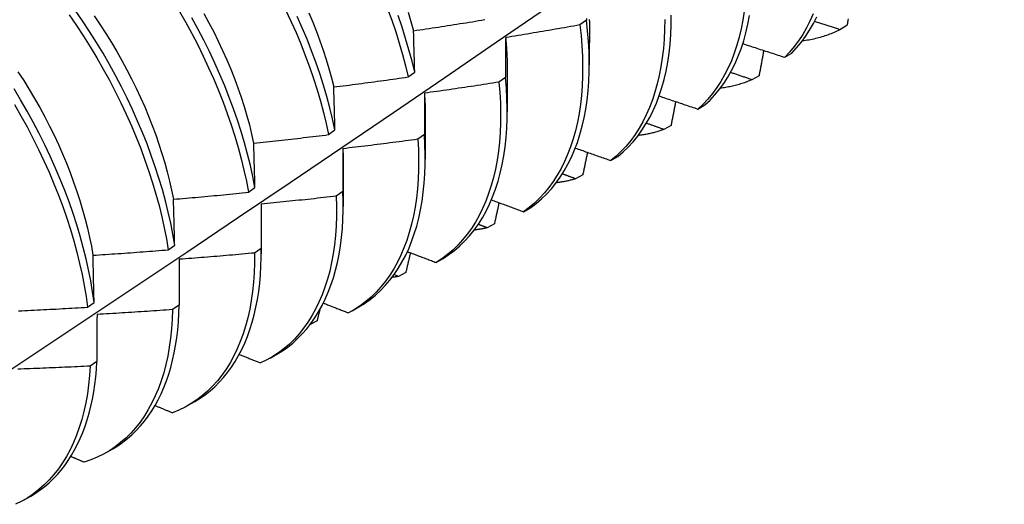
# Model space of a CAD drawing. Header units: inches. Extents: x 20 to 233, y 20 to 138.
# Tile 90 of 109: x 219.441 to 219.859, y 76.409 to 76.614. Entities that reach past the tile are written whole.
import ezdxf

# ---------------------------------------------------------------- set-up
doc = ezdxf.new("R2010")
doc.units = ezdxf.units.IN
doc.header["$MEASUREMENT"] = 0
doc.layers.add('Visible Edges(ANSI)', color=7, linetype='Continuous', lineweight=25)

msp = doc.modelspace()

# ---------------------------------------------------------------- linework, layer by layer
at = {"layer": 'Visible Edges(ANSI)'}
for p, q in [((219.68155, 76.61386), (219.67879, 76.61189)), ((219.6828, 76.61345), (219.68278, 76.59501)), ((219.79209, 76.61159), (219.78908, 76.60987)), ((219.76571, 76.59816), (219.76868, 76.59994)), ((219.60599, 76.58983), (219.60872, 76.59181)), ((219.648, 76.59341), (219.64798, 76.57497)), ((219.64724, 76.58958), (219.64446, 76.58762)), ((219.75481, 76.59036), (219.75179, 76.58865)), ((219.72887, 76.5762), (219.73185, 76.57797)), ((219.6132, 76.57337), (219.61318, 76.55493)), ((219.57215, 76.56536), (219.57489, 76.56734)), ((219.71745, 76.56927), (219.71442, 76.56758)), ((219.6128, 76.56536), (219.61001, 76.56341)), ((219.69194, 76.55439), (219.69492, 76.55614)), ((219.57841, 76.55333), (219.57838, 76.53489)), ((219.68001, 76.54834), (219.67698, 76.54666)), ((219.53819, 76.54093), (219.54094, 76.54291)), ((219.57824, 76.54121), (219.57544, 76.53926)), ((219.54361, 76.53329), (219.54358, 76.51485)), ((219.65491, 76.53271), (219.65791, 76.53446)), ((219.6425, 76.52756), (219.63947, 76.52589)), ((219.50412, 76.51655), (219.50688, 76.51852)), ((219.54357, 76.51713), (219.54076, 76.51518)), ((219.50881, 76.51251), (219.50877, 76.49311)), ((219.6178, 76.51118), (219.6208, 76.51292)), ((219.60188, 76.50527), (219.59997, 76.50602)), ((219.60492, 76.50693), (219.60188, 76.50527)), ((219.46992, 76.49222), (219.47269, 76.49418)), ((219.50877, 76.49311), (219.50596, 76.49118)), ((219.58223, 76.49069), (219.58504, 76.49231)), ((219.56727, 76.48645), (219.56437, 76.48488)), ((219.54743, 76.47065), (219.55025, 76.47227)), ((219.47386, 76.46918), (219.47103, 76.46725)), ((219.51263, 76.45061), (219.51545, 76.45223)), ((219.47784, 76.43057), (219.48065, 76.43219)), ((219.44304, 76.41053), (219.44585, 76.41215))]:
    msp.add_line(p, q, dxfattribs=at)
at = {"layer": 'Visible Edges(ANSI)', "flags": 128}
for points in [[(219.42371, 76.45673), (219.44585, 76.4714), (219.46795, 76.48609), (219.49, 76.50081), (219.51202, 76.51556), (219.53399, 76.53033), (219.55593, 76.54513), (219.57782, 76.55995), (219.59968, 76.5748), (219.6215, 76.58966), (219.64327, 76.60455), (219.66501, 76.61946), (219.6867, 76.63439), (219.70836, 76.64934), (219.72998, 76.6643), (219.75155, 76.67928), (219.77309, 76.69428), (219.79459, 76.70929), (219.81604, 76.72431), (219.83746, 76.73935), (219.85884, 76.7544)], [(219.50688, 76.51852), (219.50609, 76.52314), (219.50518, 76.52782), (219.50413, 76.53253), (219.50295, 76.53729), (219.50165, 76.54208), (219.50021, 76.54689), (219.49865, 76.55173), (219.49696, 76.55658), (219.49515, 76.56143), (219.49322, 76.56629), (219.49117, 76.57115), (219.489, 76.57599), (219.48672, 76.58082), (219.48433, 76.58562), (219.48182, 76.5904), (219.47921, 76.59514), (219.4765, 76.59985), (219.47369, 76.6045), (219.47078, 76.60911), (219.46778, 76.61365), (219.46468, 76.61814)], [(219.50886, 76.61763), (219.51156, 76.61292), (219.51415, 76.60818), (219.51664, 76.6034), (219.51902, 76.59859), (219.52129, 76.59376), (219.52344, 76.58891), (219.52547, 76.58405), (219.52739, 76.5792), (219.52918, 76.57434), (219.53085, 76.56949), (219.5324, 76.56466), (219.53382, 76.55985), (219.53511, 76.55506), (219.53627, 76.55031), (219.5373, 76.5456), (219.53819, 76.54093)], [(219.55396, 76.61834), (219.55622, 76.61351), (219.55836, 76.60866), (219.56039, 76.60381), (219.5623, 76.59895), (219.56408, 76.59409), (219.56575, 76.58924), (219.56728, 76.58441), (219.5687, 76.5796), (219.56998, 76.57482), (219.57113, 76.57007), (219.57215, 76.56536)], [(219.56378, 76.61706), (219.56544, 76.6131), (219.567, 76.60913), (219.56847, 76.60517), (219.56985, 76.60121), (219.57113, 76.59727), (219.57231, 76.59335), (219.57339, 76.58944), (219.57436, 76.58557)], [(219.59721, 76.6187), (219.59898, 76.61384), (219.60064, 76.609), (219.60217, 76.60417), (219.60357, 76.59936), (219.60485, 76.59458), (219.60599, 76.58983)], [(219.60593, 76.61725), (219.6071, 76.61333), (219.60817, 76.60943)], [(219.74853, 76.61774), (219.74794, 76.61395), (219.74722, 76.61026), (219.74636, 76.6067), (219.74538, 76.60325), (219.74427, 76.59992), (219.74304, 76.59673), (219.74168, 76.59366), (219.7402, 76.59073), (219.7386, 76.58794), (219.73688, 76.5853), (219.73504, 76.5828), (219.73309, 76.58045), (219.73103, 76.57825), (219.72887, 76.5762)], [(219.46211, 76.61618), (219.4652, 76.61169), (219.46819, 76.60714), (219.47109, 76.60253), (219.4739, 76.59787), (219.4766, 76.59317), (219.4792, 76.58842), (219.4817, 76.58364), (219.48408, 76.57883), (219.48636, 76.574), (219.48852, 76.56916), (219.49056, 76.5643), (219.49248, 76.55945), (219.49428, 76.55459), (219.49596, 76.54974), (219.49751, 76.54491), (219.49894, 76.54009), (219.50024, 76.53531), (219.5014, 76.53056), (219.50244, 76.52584), (219.50335, 76.52117), (219.50412, 76.51655)], [(219.47273, 76.61569), (219.47523, 76.61198), (219.47766, 76.60824), (219.48001, 76.60445), (219.48229, 76.60062), (219.48448, 76.59676), (219.48659, 76.59287), (219.48862, 76.58897), (219.49056, 76.58504), (219.4924, 76.58109), (219.49415, 76.57714), (219.49581, 76.57318), (219.49737, 76.56922), (219.49884, 76.56526), (219.50021, 76.5613), (219.50147, 76.55736), (219.50265, 76.55344), (219.50372, 76.54954), (219.50469, 76.54566), (219.50556, 76.54181), (219.50633, 76.538)], [(219.54094, 76.54291), (219.54003, 76.54758), (219.53899, 76.55229), (219.53782, 76.55705), (219.53653, 76.56183), (219.5351, 76.56665), (219.53354, 76.57148), (219.53186, 76.57633), (219.53006, 76.58118), (219.52814, 76.58604), (219.52609, 76.5909), (219.52393, 76.59574), (219.52166, 76.60057), (219.51927, 76.60538), (219.51677, 76.61016), (219.51417, 76.6149)], [(219.5193, 76.61673), (219.5214, 76.61284), (219.52343, 76.60892), (219.52536, 76.60499), (219.52721, 76.60104), (219.52897, 76.59709), (219.53064, 76.59312), (219.53221, 76.58916), (219.53368, 76.5852), (219.53506, 76.58125), (219.53633, 76.57731), (219.5375, 76.57339), (219.53857, 76.5695), (219.53953, 76.56563), (219.54039, 76.56178)], [(219.57489, 76.56734), (219.57386, 76.57205), (219.5727, 76.5768), (219.5714, 76.58159), (219.56998, 76.5864), (219.56844, 76.59123), (219.56676, 76.59608), (219.56497, 76.60094), (219.56305, 76.60579), (219.56101, 76.61065), (219.55886, 76.6155)], [(219.60872, 76.59181), (219.60757, 76.59656), (219.60628, 76.60134), (219.60487, 76.60615), (219.60333, 76.61098), (219.60167, 76.61583)], [(219.60823, 76.60941), (219.60954, 76.60961), (219.61086, 76.6098), (219.61217, 76.61), (219.61348, 76.61019), (219.6148, 76.61039), (219.61611, 76.61059), (219.61742, 76.61079), (219.61874, 76.61099), (219.62005, 76.61119), (219.62136, 76.61139), (219.62268, 76.61159), (219.62399, 76.6118), (219.6253, 76.612), (219.62661, 76.61221), (219.62792, 76.61242), (219.62923, 76.61263), (219.63055, 76.61284), (219.63186, 76.61305), (219.63317, 76.61326), (219.63448, 76.61347), (219.63579, 76.61369), (219.6371, 76.6139), (219.63841, 76.61412)], [(219.65791, 76.53446), (219.66026, 76.53621), (219.66251, 76.53813), (219.66466, 76.5402), (219.6667, 76.54243), (219.66862, 76.54481), (219.67043, 76.54734), (219.67213, 76.55002), (219.67371, 76.55283), (219.67517, 76.55579), (219.6765, 76.55888), (219.67771, 76.5621), (219.6788, 76.56545), (219.67975, 76.56892), (219.68058, 76.57251), (219.68128, 76.57622), (219.68184, 76.58003), (219.68228, 76.58395), (219.68258, 76.58796), (219.68274, 76.59207), (219.68277, 76.59627), (219.68267, 76.60056), (219.68243, 76.60492), (219.68206, 76.60935), (219.68155, 76.61386)], [(219.68156, 76.61455), (219.68155, 76.61386)], [(219.68274, 76.61416), (219.68274, 76.61349)], [(219.71476, 76.61412), (219.71471, 76.60993), (219.71453, 76.60583), (219.71421, 76.60183), (219.71376, 76.59793), (219.71318, 76.59413), (219.71246, 76.59044), (219.71162, 76.58687), (219.71064, 76.58341), (219.70954, 76.58008), (219.70832, 76.57687), (219.70696, 76.5738), (219.70549, 76.57086), (219.7039, 76.56807), (219.70218, 76.56541), (219.70035, 76.5629), (219.69841, 76.56054), (219.69636, 76.55833), (219.6942, 76.55628), (219.69194, 76.55439)], [(219.69492, 76.55614), (219.69718, 76.55805), (219.69933, 76.56012), (219.70138, 76.56233), (219.70331, 76.56471), (219.70513, 76.56723), (219.70683, 76.56989), (219.70842, 76.5727), (219.70988, 76.57565), (219.71122, 76.57873), (219.71244, 76.58195), (219.71353, 76.58529), (219.7145, 76.58875), (219.71533, 76.59234), (219.71604, 76.59603), (219.71661, 76.59984), (219.71705, 76.60375), (219.71736, 76.60776), (219.71753, 76.61187), (219.71757, 76.61606)], [(219.73185, 76.57797), (219.73401, 76.58003), (219.73606, 76.58224), (219.738, 76.5846), (219.73982, 76.58711), (219.74153, 76.58977), (219.74313, 76.59257), (219.7446, 76.59551), (219.74595, 76.59858), (219.74717, 76.60179), (219.74827, 76.60513), (219.74924, 76.60858), (219.75009, 76.61216), (219.7508, 76.61585)], [(219.77776, 76.61658), (219.77639, 76.61352), (219.7749, 76.6106), (219.7733, 76.60782), (219.77157, 76.60518), (219.76973, 76.60269), (219.76777, 76.60035), (219.76571, 76.59816)], [(219.76868, 76.59994), (219.77074, 76.60214), (219.77268, 76.60449), (219.77452, 76.607), (219.77623, 76.60965), (219.77783, 76.61244), (219.77931, 76.61537)], [(219.78908, 76.60987), (219.78863, 76.61001), (219.78818, 76.61016), (219.78773, 76.6103), (219.78728, 76.61045), (219.78683, 76.61059), (219.78639, 76.61074), (219.78594, 76.61088), (219.78549, 76.61103), (219.78504, 76.61117), (219.78459, 76.61132), (219.78414, 76.61146), (219.7837, 76.61161), (219.78325, 76.61176), (219.7828, 76.6119), (219.78235, 76.61205), (219.7819, 76.61219), (219.78145, 76.61234), (219.78101, 76.61249), (219.78056, 76.61263), (219.78011, 76.61278), (219.77966, 76.61293), (219.77922, 76.61307), (219.77877, 76.61322), (219.77832, 76.61336)], [(219.79257, 76.61441), (219.79249, 76.61394), (219.79241, 76.61347), (219.79233, 76.613), (219.79225, 76.61253), (219.79217, 76.61206), (219.79209, 76.61159)], [(219.60872, 76.59181), (219.6087, 76.59255), (219.60868, 76.5933), (219.60866, 76.59404), (219.60864, 76.59478), (219.60862, 76.59552), (219.6086, 76.59626), (219.60858, 76.597), (219.60856, 76.59774), (219.60854, 76.59848), (219.60852, 76.59922), (219.6085, 76.59995), (219.60848, 76.60068), (219.60846, 76.60142), (219.60843, 76.60215), (219.60841, 76.60288), (219.60839, 76.60361), (219.60837, 76.60434), (219.60835, 76.60507), (219.60833, 76.60579), (219.60831, 76.60652), (219.60829, 76.60724), (219.60827, 76.60797), (219.60825, 76.60869), (219.60823, 76.60941)], [(219.67879, 76.61189), (219.67748, 76.61166), (219.67617, 76.61142), (219.67486, 76.61119), (219.67355, 76.61096), (219.67224, 76.61072), (219.67093, 76.61049), (219.66961, 76.61026), (219.6683, 76.61004), (219.66699, 76.60981), (219.66568, 76.60958), (219.66437, 76.60936), (219.66306, 76.60913), (219.66174, 76.60891), (219.66043, 76.60869), (219.65912, 76.60847), (219.65781, 76.60825), (219.65649, 76.60803), (219.65518, 76.60781), (219.65387, 76.6076), (219.65255, 76.60738), (219.65124, 76.60717), (219.64992, 76.60695), (219.64861, 76.60674), (219.6473, 76.60653)], [(219.67879, 76.61189), (219.67928, 76.6074), (219.67964, 76.60297), (219.67987, 76.59861), (219.67996, 76.59433), (219.67992, 76.59014), (219.67975, 76.58603), (219.67944, 76.58203), (219.67899, 76.57812), (219.67842, 76.57431), (219.67771, 76.57062), (219.67687, 76.56704), (219.67591, 76.56357), (219.67481, 76.56023), (219.67359, 76.55702), (219.67225, 76.55394), (219.67078, 76.551), (219.66919, 76.54819), (219.66749, 76.54552), (219.66567, 76.54301), (219.66373, 76.54064), (219.66169, 76.53842), (219.65953, 76.53636), (219.65727, 76.53446), (219.65491, 76.53271)], [(219.78908, 76.60987), (219.78847, 76.60956), (219.78785, 76.60926), (219.78723, 76.60897), (219.7866, 76.60869), (219.78597, 76.60842), (219.78533, 76.60816), (219.78469, 76.60791), (219.78405, 76.60766), (219.7834, 76.60743), (219.78274, 76.60721), (219.78208, 76.60699), (219.78142, 76.60679), (219.78075, 76.60659), (219.78008, 76.6064), (219.7794, 76.60622), (219.77872, 76.60606), (219.77803, 76.6059), (219.77734, 76.60575), (219.77664, 76.60561), (219.77595, 76.60548), (219.77524, 76.60536), (219.77454, 76.60524), (219.77382, 76.60514), (219.77311, 76.60505)], [(219.64724, 76.60656), (219.6473, 76.60599), (219.64735, 76.60543), (219.64741, 76.60487), (219.64746, 76.60431), (219.64751, 76.60375), (219.64756, 76.6032), (219.6476, 76.60264), (219.64764, 76.60209), (219.64768, 76.60153), (219.64772, 76.60098), (219.64775, 76.60043), (219.64778, 76.59988), (219.64781, 76.59934), (219.64784, 76.59879), (219.64786, 76.59825), (219.64788, 76.59771), (219.6479, 76.59716), (219.64792, 76.59662), (219.64793, 76.59609), (219.64795, 76.59555), (219.64795, 76.59502), (219.64796, 76.59448), (219.64797, 76.59395), (219.64797, 76.59342)], [(219.6473, 76.60653), (219.64729, 76.60584), (219.64729, 76.60514), (219.64728, 76.60444), (219.64728, 76.60375), (219.64728, 76.60305), (219.64727, 76.60235), (219.64727, 76.60165), (219.64727, 76.60095), (219.64727, 76.60024), (219.64726, 76.59954), (219.64726, 76.59883), (219.64726, 76.59813), (219.64726, 76.59742), (219.64725, 76.59671), (219.64725, 76.59601), (219.64725, 76.5953), (219.64725, 76.59459), (219.64724, 76.59387), (219.64724, 76.59316), (219.64724, 76.59245), (219.64724, 76.59173), (219.64724, 76.59102), (219.64724, 76.5903), (219.64724, 76.58958)], [(219.7479, 76.60394), (219.74864, 76.6037), (219.74938, 76.60346), (219.75012, 76.60321), (219.75086, 76.60297), (219.7516, 76.60273), (219.75234, 76.60249), (219.75308, 76.60225), (219.75382, 76.602), (219.75457, 76.60176), (219.75531, 76.60152), (219.75605, 76.60128), (219.75679, 76.60104), (219.75753, 76.6008), (219.75827, 76.60056), (219.75902, 76.60032), (219.75976, 76.60008), (219.7605, 76.59984), (219.76125, 76.5996), (219.76199, 76.59936), (219.76273, 76.59912), (219.76348, 76.59888), (219.76422, 76.59864), (219.76496, 76.5984), (219.76571, 76.59816)], [(219.75676, 76.60105), (219.75668, 76.6006), (219.7566, 76.60016), (219.75652, 76.59971), (219.75644, 76.59927), (219.75636, 76.59882), (219.75628, 76.59838), (219.7562, 76.59793), (219.75612, 76.59749), (219.75604, 76.59704), (219.75595, 76.5966), (219.75587, 76.59615), (219.75579, 76.5957), (219.75571, 76.59526), (219.75563, 76.59481), (219.75555, 76.59437), (219.75546, 76.59392), (219.75538, 76.59348), (219.7553, 76.59303), (219.75522, 76.59259), (219.75514, 76.59214), (219.75505, 76.59169), (219.75497, 76.59125), (219.75489, 76.5908), (219.75481, 76.59036)], [(219.44041, 76.59203), (219.44284, 76.58828), (219.44519, 76.5845), (219.44746, 76.58068), (219.44965, 76.57682), (219.45175, 76.57293), (219.45377, 76.56902), (219.4557, 76.56509), (219.45754, 76.56114), (219.45929, 76.55718), (219.46095, 76.55321), (219.46252, 76.54925), (219.46399, 76.54528), (219.46537, 76.54133), (219.46665, 76.53738), (219.46783, 76.53346), (219.46891, 76.52955), (219.46989, 76.52568), (219.47077, 76.52183), (219.47155, 76.51802), (219.47222, 76.51425)], [(219.75179, 76.58865), (219.75141, 76.58878), (219.75103, 76.5889), (219.75065, 76.58903), (219.75027, 76.58916), (219.74989, 76.58929), (219.74951, 76.58942), (219.74913, 76.58955), (219.74875, 76.58968), (219.74837, 76.5898), (219.74799, 76.58993), (219.74761, 76.59006), (219.74723, 76.59019), (219.74685, 76.59032), (219.74647, 76.59045), (219.74609, 76.59058), (219.74571, 76.59071), (219.74533, 76.59084), (219.74495, 76.59096), (219.74457, 76.59109), (219.74419, 76.59122), (219.74381, 76.59135), (219.74343, 76.59148), (219.74305, 76.59161), (219.74268, 76.59174)], [(219.57438, 76.58557), (219.5757, 76.58574), (219.57702, 76.5859), (219.57834, 76.58607), (219.57965, 76.58624), (219.58097, 76.58641), (219.58229, 76.58658), (219.58361, 76.58675), (219.58493, 76.58693), (219.58625, 76.5871), (219.58756, 76.58727), (219.58888, 76.58745), (219.5902, 76.58763), (219.59152, 76.5878), (219.59283, 76.58798), (219.59415, 76.58816), (219.59547, 76.58834), (219.59678, 76.58853), (219.5981, 76.58871), (219.59942, 76.58889), (219.60073, 76.58908), (219.60205, 76.58927), (219.60336, 76.58945), (219.60468, 76.58964), (219.60599, 76.58983)], [(219.64446, 76.58762), (219.64314, 76.58741), (219.64183, 76.58721), (219.64051, 76.587), (219.63919, 76.5868), (219.63788, 76.58659), (219.63656, 76.58639), (219.63524, 76.58619), (219.63393, 76.58599), (219.63261, 76.58579), (219.63129, 76.58559), (219.62997, 76.5854), (219.62866, 76.5852), (219.62734, 76.58501), (219.62602, 76.58481), (219.6247, 76.58462), (219.62338, 76.58443), (219.62206, 76.58424), (219.62074, 76.58405), (219.61942, 76.58386), (219.61811, 76.58368), (219.61679, 76.58349), (219.61547, 76.58331), (219.61415, 76.58312), (219.61283, 76.58294)], [(219.64446, 76.58762), (219.64483, 76.58319), (219.64506, 76.57883), (219.64516, 76.57454), (219.64513, 76.57035), (219.64496, 76.56624), (219.64466, 76.56222), (219.64422, 76.55831), (219.64366, 76.55449), (219.64296, 76.55079), (219.64213, 76.54721), (219.64117, 76.54374), (219.64008, 76.54039), (219.63887, 76.53717), (219.63753, 76.53408), (219.63607, 76.53113), (219.63449, 76.52831), (219.6328, 76.52564), (219.63098, 76.52311), (219.62905, 76.52074), (219.62701, 76.51851), (219.62487, 76.51644), (219.62261, 76.51453), (219.62026, 76.51277), (219.6178, 76.51118)], [(219.6208, 76.51292), (219.62325, 76.51452), (219.6256, 76.51628), (219.62784, 76.51821), (219.62998, 76.52029), (219.63201, 76.52253), (219.63393, 76.52492), (219.63574, 76.52746), (219.63743, 76.53014), (219.639, 76.53297), (219.64045, 76.53593), (219.64178, 76.53903), (219.64298, 76.54226), (219.64406, 76.54561), (219.64501, 76.54909), (219.64583, 76.55269), (219.64652, 76.5564), (219.64707, 76.56022), (219.6475, 76.56414), (219.64779, 76.56816), (219.64795, 76.57228), (219.64797, 76.57649), (219.64786, 76.58077), (219.64762, 76.58514), (219.64724, 76.58958)], [(219.75179, 76.58865), (219.75127, 76.58842), (219.75074, 76.5882), (219.7502, 76.58799), (219.74967, 76.58778), (219.74913, 76.58758), (219.74859, 76.58739), (219.74804, 76.5872), (219.7475, 76.58702), (219.74694, 76.58685), (219.74639, 76.58668), (219.74583, 76.58652), (219.74527, 76.58636), (219.74471, 76.58621), (219.74414, 76.58607), (219.74357, 76.58594), (219.743, 76.58581), (219.74242, 76.58568), (219.74184, 76.58557), (219.74126, 76.58546), (219.74068, 76.58536), (219.74009, 76.58526), (219.7395, 76.58517), (219.73891, 76.58509), (219.73831, 76.58501)], [(219.47269, 76.49418), (219.47203, 76.49875), (219.47124, 76.50338), (219.47032, 76.50806), (219.46927, 76.51278), (219.46808, 76.51753), (219.46677, 76.52232), (219.46532, 76.52714), (219.46375, 76.53198), (219.46206, 76.53683), (219.46024, 76.54168), (219.4583, 76.54654), (219.45624, 76.5514), (219.45407, 76.55624), (219.45178, 76.56107), (219.44938, 76.56587), (219.44687, 76.57064), (219.44426, 76.57539), (219.44154, 76.58009), (219.43872, 76.58474)], [(219.57489, 76.56734), (219.57487, 76.56811), (219.57485, 76.56888), (219.57483, 76.56965), (219.57481, 76.57042), (219.57479, 76.57118), (219.57476, 76.57195), (219.57474, 76.57272), (219.57472, 76.57348), (219.5747, 76.57424), (219.57468, 76.57501), (219.57466, 76.57577), (219.57464, 76.57653), (219.57462, 76.57729), (219.57459, 76.57804), (219.57457, 76.5788), (219.57455, 76.57956), (219.57453, 76.58031), (219.57451, 76.58107), (219.57449, 76.58182), (219.57447, 76.58257), (219.57444, 76.58332), (219.57442, 76.58407), (219.5744, 76.58482), (219.57438, 76.58557)], [(219.61283, 76.58294), (219.61282, 76.58222), (219.61282, 76.5815), (219.61282, 76.58078), (219.61282, 76.58005), (219.61282, 76.57933), (219.61281, 76.5786), (219.61281, 76.57787), (219.61281, 76.57715), (219.61281, 76.57642), (219.61281, 76.57569), (219.61281, 76.57496), (219.61281, 76.57422), (219.61281, 76.57349), (219.6128, 76.57276), (219.6128, 76.57202), (219.6128, 76.57129), (219.6128, 76.57055), (219.6128, 76.56981), (219.6128, 76.56907), (219.6128, 76.56833), (219.6128, 76.56759), (219.6128, 76.56685), (219.6128, 76.56611), (219.6128, 76.56536)], [(219.61281, 76.58294), (219.61284, 76.58254), (219.61287, 76.58213), (219.6129, 76.58172), (219.61293, 76.58132), (219.61296, 76.58091), (219.61298, 76.58051), (219.613, 76.58011), (219.61303, 76.5797), (219.61305, 76.5793), (219.61307, 76.5789), (219.61308, 76.5785), (219.6131, 76.5781), (219.61312, 76.5777), (219.61313, 76.57731), (219.61314, 76.57691), (219.61315, 76.57651), (219.61316, 76.57612), (219.61317, 76.57573), (219.61318, 76.57533), (219.61318, 76.57494), (219.61319, 76.57455), (219.61319, 76.57416), (219.61319, 76.57377), (219.61319, 76.57338)], [(219.71238, 76.58178), (219.71307, 76.58155), (219.71375, 76.58131), (219.71444, 76.58108), (219.71512, 76.58085), (219.71581, 76.58061), (219.7165, 76.58038), (219.71718, 76.58015), (219.71787, 76.57991), (219.71855, 76.57968), (219.71924, 76.57945), (219.71993, 76.57922), (219.72061, 76.57898), (219.7213, 76.57875), (219.72199, 76.57852), (219.72267, 76.57829), (219.72336, 76.57805), (219.72405, 76.57782), (219.72474, 76.57759), (219.72543, 76.57736), (219.72611, 76.57713), (219.7268, 76.5769), (219.72749, 76.57667), (219.72818, 76.57643), (219.72887, 76.5762)], [(219.71943, 76.57939), (219.71934, 76.57896), (219.71926, 76.57854), (219.71918, 76.57812), (219.7191, 76.5777), (219.71902, 76.57728), (219.71893, 76.57686), (219.71885, 76.57644), (219.71877, 76.57602), (219.71869, 76.5756), (219.71861, 76.57517), (219.71852, 76.57475), (219.71844, 76.57433), (219.71836, 76.57391), (219.71828, 76.57349), (219.71819, 76.57307), (219.71811, 76.57265), (219.71803, 76.57222), (219.71794, 76.5718), (219.71786, 76.57138), (219.71778, 76.57096), (219.7177, 76.57054), (219.71761, 76.57012), (219.71753, 76.5697), (219.71745, 76.56927)], [(219.43894, 76.57811), (219.44165, 76.57341), (219.44426, 76.56866), (219.44676, 76.56389), (219.44915, 76.55908), (219.45143, 76.55425), (219.45359, 76.54941), (219.45564, 76.54455), (219.45757, 76.53969), (219.45938, 76.53484), (219.46106, 76.52999), (219.46262, 76.52515), (219.46406, 76.52034), (219.46536, 76.51555), (219.46654, 76.5108), (219.46758, 76.50608), (219.4685, 76.50141), (219.46928, 76.49678), (219.46992, 76.49222)], [(219.71442, 76.56758), (219.71399, 76.56742), (219.71356, 76.56727), (219.71312, 76.56712), (219.71268, 76.56698), (219.71224, 76.56684), (219.7118, 76.5667), (219.71136, 76.56657), (219.71091, 76.56644), (219.71046, 76.56632), (219.71001, 76.5662), (219.70956, 76.56609), (219.70911, 76.56597), (219.70865, 76.56587), (219.70819, 76.56577), (219.70773, 76.56567), (219.70727, 76.56557), (219.70681, 76.56548), (219.70634, 76.5654), (219.70587, 76.56532), (219.70541, 76.56524), (219.70493, 76.56517), (219.70446, 76.5651), (219.70399, 76.56503), (219.70351, 76.56497)], [(219.71442, 76.56758), (219.71411, 76.56769), (219.71381, 76.56779), (219.7135, 76.5679), (219.71319, 76.56801), (219.71288, 76.56812), (219.71257, 76.56823), (219.71226, 76.56834), (219.71195, 76.56845), (219.71164, 76.56856), (219.71133, 76.56867), (219.71102, 76.56877), (219.71072, 76.56888), (219.71041, 76.56899), (219.7101, 76.5691), (219.70979, 76.56921), (219.70948, 76.56932), (219.70917, 76.56943), (219.70886, 76.56954), (219.70856, 76.56965), (219.70825, 76.56976), (219.70794, 76.56987), (219.70763, 76.56998), (219.70732, 76.57009), (219.70701, 76.5702)], [(219.54043, 76.56176), (219.54175, 76.5619), (219.54308, 76.56204), (219.5444, 76.56218), (219.54572, 76.56232), (219.54705, 76.56246), (219.54837, 76.56261), (219.54969, 76.56275), (219.55101, 76.5629), (219.55234, 76.56304), (219.55366, 76.56319), (219.55498, 76.56334), (219.5563, 76.56349), (219.55762, 76.56364), (219.55895, 76.56379), (219.56027, 76.56394), (219.56159, 76.5641), (219.56291, 76.56425), (219.56423, 76.56441), (219.56555, 76.56456), (219.56687, 76.56472), (219.56819, 76.56488), (219.56951, 76.56504), (219.57083, 76.5652), (219.57215, 76.56536)], [(219.61001, 76.56341), (219.60869, 76.56323), (219.60737, 76.56305), (219.60605, 76.56287), (219.60473, 76.5627), (219.6034, 76.56252), (219.60208, 76.56235), (219.60076, 76.56218), (219.59944, 76.562), (219.59811, 76.56183), (219.59679, 76.56166), (219.59547, 76.5615), (219.59415, 76.56133), (219.59282, 76.56116), (219.5915, 76.561), (219.59017, 76.56083), (219.58885, 76.56067), (219.58753, 76.56051), (219.5862, 76.56035), (219.58488, 76.56019), (219.58355, 76.56003), (219.58223, 76.55987), (219.5809, 76.55971), (219.57958, 76.55956), (219.57825, 76.5594)], [(219.61001, 76.56341), (219.61025, 76.55904), (219.61036, 76.55476), (219.61034, 76.55055), (219.61018, 76.54644), (219.60988, 76.54242), (219.60946, 76.5385), (219.6089, 76.53468), (219.6082, 76.53097), (219.60738, 76.52738), (219.60643, 76.5239), (219.60535, 76.52054), (219.60415, 76.51732), (219.60282, 76.51422), (219.60137, 76.51126), (219.59979, 76.50844), (219.5981, 76.50575), (219.59629, 76.50322), (219.59437, 76.50083), (219.59234, 76.4986), (219.5902, 76.49652), (219.58795, 76.4946), (219.5856, 76.49283), (219.58315, 76.49123), (219.58061, 76.4898)], [(219.58504, 76.49231), (219.58747, 76.49381), (219.58981, 76.49547), (219.59204, 76.49728), (219.59418, 76.49924), (219.59622, 76.50136), (219.59815, 76.50361), (219.59997, 76.50602), (219.60169, 76.50856), (219.60329, 76.51124), (219.60478, 76.51405), (219.60615, 76.517), (219.6074, 76.52007), (219.60854, 76.52326), (219.60955, 76.52658), (219.61044, 76.53001), (219.61121, 76.53355), (219.61185, 76.5372), (219.61237, 76.54095), (219.61276, 76.5448), (219.61302, 76.54875), (219.61316, 76.55278), (219.61317, 76.5569), (219.61305, 76.56109), (219.6128, 76.56536)], [(219.54094, 76.54291), (219.54092, 76.5437), (219.5409, 76.5445), (219.54088, 76.54529), (219.54086, 76.54609), (219.54084, 76.54688), (219.54082, 76.54767), (219.5408, 76.54846), (219.54078, 76.54925), (219.54076, 76.55004), (219.54073, 76.55083), (219.54071, 76.55162), (219.54069, 76.5524), (219.54067, 76.55319), (219.54065, 76.55397), (219.54063, 76.55476), (219.54061, 76.55554), (219.54058, 76.55632), (219.54056, 76.5571), (219.54054, 76.55788), (219.54052, 76.55866), (219.5405, 76.55944), (219.54047, 76.56021), (219.54045, 76.56099), (219.54043, 76.56176)], [(219.57822, 76.55944), (219.57823, 76.55918), (219.57824, 76.55893), (219.57825, 76.55867), (219.57826, 76.55841), (219.57827, 76.55816), (219.57828, 76.5579), (219.57829, 76.55765), (219.5783, 76.55739), (219.57831, 76.55714), (219.57831, 76.55689), (219.57832, 76.55663), (219.57833, 76.55638), (219.57833, 76.55613), (219.57834, 76.55587), (219.57834, 76.55562), (219.57834, 76.55537), (219.57835, 76.55512), (219.57835, 76.55487), (219.57835, 76.55462), (219.57836, 76.55437), (219.57836, 76.55412), (219.57836, 76.55387), (219.57836, 76.55362), (219.57836, 76.55337)], [(219.57825, 76.5594), (219.57825, 76.55866), (219.57825, 76.55791), (219.57825, 76.55716), (219.57825, 76.55641), (219.57825, 76.55566), (219.57825, 76.55491), (219.57825, 76.55416), (219.57825, 76.5534), (219.57825, 76.55265), (219.57825, 76.55189), (219.57824, 76.55114), (219.57824, 76.55038), (219.57824, 76.54962), (219.57824, 76.54886), (219.57824, 76.5481), (219.57824, 76.54734), (219.57824, 76.54658), (219.57824, 76.54581), (219.57824, 76.54505), (219.57824, 76.54428), (219.57824, 76.54352), (219.57824, 76.54275), (219.57824, 76.54198), (219.57824, 76.54121)], [(219.67683, 76.5597), (219.67746, 76.55948), (219.67808, 76.55926), (219.67871, 76.55904), (219.67934, 76.55881), (219.67997, 76.55859), (219.6806, 76.55837), (219.68122, 76.55815), (219.68185, 76.55792), (219.68248, 76.5577), (219.68311, 76.55748), (219.68374, 76.55726), (219.68437, 76.55704), (219.685, 76.55682), (219.68563, 76.55659), (219.68626, 76.55637), (219.68689, 76.55615), (219.68752, 76.55593), (219.68815, 76.55571), (219.68878, 76.55549), (219.68941, 76.55527), (219.69004, 76.55505), (219.69067, 76.55483), (219.6913, 76.55461), (219.69194, 76.55439)], [(219.682, 76.55787), (219.68192, 76.55748), (219.68184, 76.55708), (219.68175, 76.55668), (219.68167, 76.55629), (219.68159, 76.55589), (219.68151, 76.55549), (219.68142, 76.55509), (219.68134, 76.5547), (219.68126, 76.5543), (219.68117, 76.5539), (219.68109, 76.55351), (219.68101, 76.55311), (219.68093, 76.55271), (219.68084, 76.55231), (219.68076, 76.55192), (219.68068, 76.55152), (219.68059, 76.55112), (219.68051, 76.55073), (219.68043, 76.55033), (219.68034, 76.54993), (219.68026, 76.54953), (219.68018, 76.54914), (219.68009, 76.54874), (219.68001, 76.54834)], [(219.67698, 76.54666), (219.67665, 76.54656), (219.67632, 76.54646), (219.67598, 76.54637), (219.67565, 76.54628), (219.67531, 76.54619), (219.67497, 76.5461), (219.67463, 76.54601), (219.67429, 76.54593), (219.67395, 76.54585), (219.67361, 76.54577), (219.67327, 76.5457), (219.67292, 76.54563), (219.67258, 76.54556), (219.67223, 76.54549), (219.67188, 76.54542), (219.67154, 76.54536), (219.67119, 76.5453), (219.67084, 76.54524), (219.67048, 76.54518), (219.67013, 76.54513), (219.66978, 76.54507), (219.66942, 76.54502), (219.66907, 76.54498), (219.66871, 76.54493)], [(219.67698, 76.54666), (219.67675, 76.54674), (219.67651, 76.54683), (219.67628, 76.54691), (219.67604, 76.547), (219.6758, 76.54709), (219.67557, 76.54717), (219.67533, 76.54726), (219.6751, 76.54735), (219.67486, 76.54743), (219.67463, 76.54752), (219.67439, 76.5476), (219.67416, 76.54769), (219.67392, 76.54778), (219.67369, 76.54786), (219.67345, 76.54795), (219.67322, 76.54804), (219.67298, 76.54812), (219.67275, 76.54821), (219.67251, 76.5483), (219.67228, 76.54838), (219.67204, 76.54847), (219.67181, 76.54855), (219.67157, 76.54864), (219.67134, 76.54873)], [(219.50638, 76.53798), (219.50771, 76.5381), (219.50904, 76.53821), (219.51036, 76.53832), (219.51169, 76.53843), (219.51302, 76.53855), (219.51434, 76.53867), (219.51567, 76.53878), (219.51699, 76.5389), (219.51832, 76.53902), (219.51965, 76.53914), (219.52097, 76.53926), (219.5223, 76.53939), (219.52362, 76.53951), (219.52495, 76.53963), (219.52627, 76.53976), (219.5276, 76.53989), (219.52892, 76.54001), (219.53025, 76.54014), (219.53157, 76.54027), (219.5329, 76.5404), (219.53422, 76.54053), (219.53555, 76.54067), (219.53687, 76.5408), (219.53819, 76.54093)], [(219.50688, 76.51852), (219.50686, 76.51934), (219.50684, 76.52016), (219.50682, 76.52098), (219.5068, 76.5218), (219.50678, 76.52262), (219.50676, 76.52344), (219.50674, 76.52425), (219.50672, 76.52507), (219.5067, 76.52588), (219.50668, 76.5267), (219.50666, 76.52751), (219.50664, 76.52832), (219.50662, 76.52913), (219.5066, 76.52994), (219.50657, 76.53075), (219.50655, 76.53156), (219.50653, 76.53236), (219.50651, 76.53317), (219.50649, 76.53397), (219.50647, 76.53478), (219.50645, 76.53558), (219.50643, 76.53638), (219.5064, 76.53718), (219.50638, 76.53798)], [(219.57544, 76.53926), (219.57556, 76.53497), (219.57554, 76.53076), (219.57539, 76.52664), (219.57511, 76.52261), (219.57469, 76.51869), (219.57413, 76.51486), (219.57345, 76.51115), (219.57264, 76.50755), (219.57169, 76.50406), (219.57062, 76.5007), (219.56942, 76.49747), (219.5681, 76.49436), (219.56666, 76.49139), (219.56509, 76.48856), (219.56341, 76.48587), (219.5616, 76.48333), (219.55969, 76.48093), (219.55766, 76.47869), (219.55553, 76.4766), (219.55329, 76.47467), (219.55094, 76.47289), (219.5485, 76.47128), (219.54596, 76.46984), (219.54333, 76.46856)], [(219.57544, 76.53926), (219.57412, 76.53911), (219.57279, 76.53896), (219.57147, 76.53881), (219.57014, 76.53866), (219.56881, 76.53852), (219.56749, 76.53837), (219.56616, 76.53822), (219.56483, 76.53808), (219.56351, 76.53794), (219.56218, 76.5378), (219.56085, 76.53766), (219.55952, 76.53752), (219.5582, 76.53738), (219.55687, 76.53724), (219.55554, 76.5371), (219.55421, 76.53697), (219.55288, 76.53684), (219.55155, 76.5367), (219.55023, 76.53657), (219.5489, 76.53644), (219.54757, 76.53631), (219.54624, 76.53618), (219.54491, 76.53605), (219.54358, 76.53593)], [(219.55025, 76.47227), (219.55258, 76.47371), (219.55482, 76.47529), (219.55698, 76.47701), (219.55905, 76.47888), (219.56102, 76.48088), (219.56289, 76.48302), (219.56467, 76.48529), (219.56635, 76.48769), (219.56792, 76.49021), (219.56939, 76.49287), (219.57076, 76.49564), (219.57201, 76.49853), (219.57316, 76.50154), (219.5742, 76.50466), (219.57512, 76.50789), (219.57593, 76.51122), (219.57663, 76.51466), (219.57721, 76.51819), (219.57768, 76.52182), (219.57802, 76.52553), (219.57826, 76.52934), (219.57837, 76.53322), (219.57837, 76.53718), (219.57824, 76.54121)], [(219.64123, 76.53771), (219.6418, 76.5375), (219.64237, 76.53729), (219.64294, 76.53708), (219.64351, 76.53687), (219.64408, 76.53666), (219.64465, 76.53645), (219.64522, 76.53624), (219.64579, 76.53604), (219.64635, 76.53583), (219.64692, 76.53562), (219.64749, 76.53541), (219.64806, 76.5352), (219.64863, 76.535), (219.6492, 76.53479), (219.64977, 76.53458), (219.65034, 76.53437), (219.65091, 76.53416), (219.65149, 76.53396), (219.65206, 76.53375), (219.65263, 76.53354), (219.6532, 76.53333), (219.65377, 76.53313), (219.65434, 76.53292), (219.65491, 76.53271)], [(219.54352, 76.53596), (219.54353, 76.53585), (219.54353, 76.53574), (219.54353, 76.53563), (219.54353, 76.53551), (219.54354, 76.5354), (219.54354, 76.53529), (219.54354, 76.53518), (219.54354, 76.53507), (219.54354, 76.53496), (219.54354, 76.53485), (219.54355, 76.53474), (219.54355, 76.53463), (219.54355, 76.53452), (219.54355, 76.53441), (219.54355, 76.5343), (219.54355, 76.53419), (219.54355, 76.53408), (219.54355, 76.53397), (219.54355, 76.53386), (219.54355, 76.53375), (219.54355, 76.53365), (219.54355, 76.53354), (219.54355, 76.53343), (219.54355, 76.53332)], [(219.54358, 76.53593), (219.54358, 76.53516), (219.54358, 76.53438), (219.54358, 76.53361), (219.54358, 76.53283), (219.54358, 76.53206), (219.54358, 76.53128), (219.54357, 76.5305), (219.54357, 76.52972), (219.54357, 76.52894), (219.54357, 76.52816), (219.54357, 76.52738), (219.54357, 76.5266), (219.54357, 76.52581), (219.54357, 76.52503), (219.54357, 76.52424), (219.54357, 76.52346), (219.54357, 76.52267), (219.54357, 76.52188), (219.54357, 76.52109), (219.54357, 76.5203), (219.54357, 76.51951), (219.54357, 76.51871), (219.54357, 76.51792), (219.54357, 76.51713)], [(219.64449, 76.53651), (219.64441, 76.53614), (219.64432, 76.53577), (219.64424, 76.53539), (219.64416, 76.53502), (219.64408, 76.53465), (219.64399, 76.53427), (219.64391, 76.5339), (219.64383, 76.53353), (219.64375, 76.53316), (219.64366, 76.53278), (219.64358, 76.53241), (219.6435, 76.53204), (219.64342, 76.53166), (219.64333, 76.53129), (219.64325, 76.53092), (219.64317, 76.53054), (219.64308, 76.53017), (219.643, 76.5298), (219.64292, 76.52942), (219.64283, 76.52905), (219.64275, 76.52868), (219.64267, 76.52831), (219.64258, 76.52793), (219.6425, 76.52756)], [(219.63947, 76.52589), (219.63924, 76.52583), (219.63901, 76.52578), (219.63879, 76.52573), (219.63856, 76.52568), (219.63833, 76.52563), (219.6381, 76.52558), (219.63787, 76.52554), (219.63764, 76.52549), (219.63741, 76.52544), (219.63718, 76.5254), (219.63695, 76.52536), (219.63672, 76.52532), (219.63649, 76.52527), (219.63626, 76.52523), (219.63603, 76.5252), (219.63579, 76.52516), (219.63556, 76.52512), (219.63533, 76.52509), (219.63509, 76.52505), (219.63486, 76.52502), (219.63462, 76.52498), (219.63439, 76.52495), (219.63415, 76.52492), (219.63391, 76.52489)], [(219.63947, 76.52589), (219.63931, 76.52595), (219.63915, 76.52601), (219.63899, 76.52607), (219.63883, 76.52613), (219.63867, 76.52619), (219.63851, 76.52625), (219.63835, 76.52631), (219.6382, 76.52637), (219.63804, 76.52643), (219.63788, 76.52649), (219.63772, 76.52655), (219.63756, 76.52661), (219.6374, 76.52667), (219.63724, 76.52673), (219.63709, 76.52679), (219.63693, 76.52685), (219.63677, 76.52691), (219.63661, 76.52697), (219.63645, 76.52703), (219.63629, 76.52709), (219.63613, 76.52715), (219.63598, 76.52721), (219.63582, 76.52728), (219.63566, 76.52734)], [(219.47223, 76.51425), (219.47356, 76.51433), (219.47489, 76.51441), (219.47622, 76.5145), (219.47755, 76.51459), (219.47888, 76.51468), (219.48021, 76.51477), (219.48154, 76.51486), (219.48287, 76.51495), (219.4842, 76.51504), (219.48553, 76.51513), (219.48685, 76.51523), (219.48818, 76.51532), (219.48951, 76.51542), (219.49084, 76.51552), (219.49217, 76.51562), (219.4935, 76.51572), (219.49482, 76.51582), (219.49615, 76.51592), (219.49748, 76.51602), (219.49881, 76.51613), (219.50014, 76.51623), (219.50146, 76.51634), (219.50279, 76.51644), (219.50412, 76.51655)], [(219.51545, 76.45223), (219.51768, 76.45361), (219.51984, 76.45511), (219.52192, 76.45675), (219.52391, 76.45852), (219.52582, 76.46041), (219.52763, 76.46243), (219.52936, 76.46457), (219.531, 76.46683), (219.53254, 76.46921), (219.53399, 76.4717), (219.53534, 76.47431), (219.5366, 76.47703), (219.53775, 76.47985), (219.53881, 76.48278), (219.53976, 76.48581), (219.5406, 76.48894), (219.54135, 76.49217), (219.54199, 76.49549), (219.54252, 76.49889), (219.54294, 76.50238), (219.54326, 76.50596), (219.54347, 76.50961), (219.54357, 76.51333), (219.54357, 76.51713)], [(219.47269, 76.49418), (219.47267, 76.49503), (219.47266, 76.49587), (219.47264, 76.49672), (219.47262, 76.49756), (219.4726, 76.49841), (219.47258, 76.49925), (219.47257, 76.50009), (219.47255, 76.50093), (219.47253, 76.50177), (219.47251, 76.50261), (219.47249, 76.50344), (219.47247, 76.50428), (219.47245, 76.50512), (219.47243, 76.50595), (219.47242, 76.50678), (219.4724, 76.50762), (219.47238, 76.50845), (219.47236, 76.50928), (219.47234, 76.51011), (219.47232, 76.51094), (219.4723, 76.51177), (219.47228, 76.51259), (219.47226, 76.51342), (219.47223, 76.51425)], [(219.54076, 76.51518), (219.54075, 76.51097), (219.54061, 76.50684), (219.54033, 76.50281), (219.53992, 76.49888), (219.53937, 76.49505), (219.5387, 76.49133), (219.53789, 76.48772), (219.53695, 76.48423), (219.53589, 76.48086), (219.5347, 76.47762), (219.53338, 76.4745), (219.53195, 76.47153), (219.53039, 76.46869), (219.52871, 76.46599), (219.52692, 76.46343), (219.52501, 76.46103), (219.52299, 76.45878), (219.52086, 76.45668), (219.51863, 76.45474), (219.51629, 76.45296), (219.51385, 76.45134), (219.51132, 76.44988), (219.50869, 76.44859), (219.50597, 76.44747)], [(219.54076, 76.51518), (219.53943, 76.51506), (219.5381, 76.51494), (219.53677, 76.51482), (219.53544, 76.51469), (219.53411, 76.51458), (219.53278, 76.51446), (219.53145, 76.51434), (219.53012, 76.51422), (219.52879, 76.51411), (219.52745, 76.51399), (219.52612, 76.51388), (219.52479, 76.51377), (219.52346, 76.51366), (219.52213, 76.51355), (219.5208, 76.51344), (219.51946, 76.51333), (219.51813, 76.51323), (219.5168, 76.51312), (219.51547, 76.51302), (219.51414, 76.51291), (219.5128, 76.51281), (219.51147, 76.51271), (219.51014, 76.51261), (219.50881, 76.51251)], [(219.6069, 76.5153), (219.60681, 76.51495), (219.60673, 76.5146), (219.60665, 76.51426), (219.60657, 76.51391), (219.60649, 76.51356), (219.6064, 76.51321), (219.60632, 76.51286), (219.60624, 76.51251), (219.60616, 76.51216), (219.60608, 76.51181), (219.60599, 76.51147), (219.60591, 76.51112), (219.60583, 76.51077), (219.60575, 76.51042), (219.60566, 76.51007), (219.60558, 76.50972), (219.6055, 76.50937), (219.60542, 76.50902), (219.60533, 76.50867), (219.60525, 76.50832), (219.60517, 76.50798), (219.60508, 76.50763), (219.605, 76.50728), (219.60492, 76.50693)], [(219.60561, 76.51579), (219.60611, 76.5156), (219.60662, 76.51541), (219.60713, 76.51521), (219.60764, 76.51502), (219.60814, 76.51483), (219.60865, 76.51464), (219.60916, 76.51444), (219.60966, 76.51425), (219.61017, 76.51406), (219.61068, 76.51387), (219.61119, 76.51367), (219.6117, 76.51348), (219.6122, 76.51329), (219.61271, 76.5131), (219.61322, 76.51291), (219.61373, 76.51271), (219.61424, 76.51252), (219.61475, 76.51233), (219.61526, 76.51214), (219.61577, 76.51195), (219.61627, 76.51176), (219.61678, 76.51156), (219.61729, 76.51137), (219.6178, 76.51118)], [(219.60188, 76.50527), (219.60177, 76.50525), (219.60165, 76.50523), (219.60154, 76.50521), (219.60142, 76.50519), (219.60131, 76.50517), (219.60119, 76.50515), (219.60108, 76.50513), (219.60097, 76.50511), (219.60085, 76.5051), (219.60074, 76.50508), (219.60062, 76.50506), (219.60051, 76.50504), (219.60039, 76.50503), (219.60027, 76.50501), (219.60016, 76.50499), (219.60004, 76.50498), (219.59993, 76.50496), (219.59981, 76.50494), (219.5997, 76.50493), (219.59958, 76.50491), (219.59946, 76.5049), (219.59935, 76.50488), (219.59923, 76.50487), (219.59912, 76.50485)], [(219.44065, 76.49067), (219.44198, 76.49073), (219.44331, 76.49079), (219.44464, 76.49085), (219.44597, 76.49091), (219.44731, 76.49098), (219.44864, 76.49104), (219.44997, 76.49111), (219.4513, 76.49117), (219.45263, 76.49124), (219.45396, 76.49131), (219.45529, 76.49138), (219.45662, 76.49145), (219.45795, 76.49152), (219.45928, 76.4916), (219.46061, 76.49167), (219.46194, 76.49175), (219.46327, 76.49182), (219.4646, 76.4919), (219.46593, 76.49198), (219.46726, 76.49206), (219.46859, 76.49214), (219.46992, 76.49222)], [(219.48065, 76.43219), (219.48279, 76.4335), (219.48486, 76.43494), (219.48685, 76.43649), (219.48877, 76.43816), (219.49061, 76.43995), (219.49237, 76.44185), (219.49405, 76.44386), (219.49564, 76.44599), (219.49715, 76.44822), (219.49857, 76.45056), (219.49991, 76.45301), (219.50116, 76.45555), (219.50231, 76.4582), (219.50338, 76.46094), (219.50435, 76.46378), (219.50522, 76.46671), (219.50601, 76.46973), (219.50669, 76.47283), (219.50729, 76.47602), (219.50778, 76.47929), (219.50818, 76.48264), (219.50847, 76.48606), (219.50867, 76.48955), (219.50877, 76.49311)], [(219.56995, 76.49396), (219.57039, 76.49379), (219.57084, 76.49361), (219.57128, 76.49344), (219.57172, 76.49326), (219.57217, 76.49309), (219.57261, 76.49292), (219.57305, 76.49274), (219.5735, 76.49257), (219.57394, 76.4924), (219.57438, 76.49222), (219.57483, 76.49205), (219.57527, 76.49188), (219.57572, 76.4917), (219.57616, 76.49153), (219.5766, 76.49135), (219.57705, 76.49118), (219.57749, 76.49101), (219.57794, 76.49083), (219.57838, 76.49066), (219.57883, 76.49049), (219.57927, 76.49032), (219.57972, 76.49014), (219.58016, 76.48997), (219.58061, 76.4898)], [(219.50596, 76.49118), (219.50582, 76.48705), (219.50555, 76.48301), (219.50515, 76.47907), (219.50461, 76.47523), (219.50394, 76.4715), (219.50314, 76.46789), (219.50221, 76.46439), (219.50116, 76.46102), (219.49998, 76.45776), (219.49867, 76.45464), (219.49724, 76.45166), (219.49569, 76.44881), (219.49401, 76.4461), (219.49223, 76.44354), (219.49033, 76.44113), (219.48831, 76.43887), (219.48619, 76.43676), (219.48396, 76.43481), (219.48163, 76.43302), (219.4792, 76.43139), (219.47667, 76.42992), (219.47405, 76.42862), (219.47134, 76.42749), (219.46854, 76.42653)], [(219.47393, 76.48917), (219.47393, 76.48834), (219.47392, 76.48752), (219.47392, 76.4867), (219.47392, 76.48587), (219.47392, 76.48505), (219.47391, 76.48422), (219.47391, 76.48339), (219.47391, 76.48256), (219.4739, 76.48173), (219.4739, 76.4809), (219.4739, 76.48007), (219.4739, 76.47924), (219.47389, 76.47841), (219.47389, 76.47757), (219.47389, 76.47674), (219.47388, 76.4759), (219.47388, 76.47506), (219.47388, 76.47423), (219.47387, 76.47339), (219.47387, 76.47255), (219.47387, 76.47171), (219.47387, 76.47087), (219.47386, 76.47002), (219.47386, 76.46918)], [(219.50596, 76.49118), (219.50462, 76.49108), (219.50329, 76.49099), (219.50196, 76.49089), (219.50062, 76.4908), (219.49929, 76.49071), (219.49795, 76.49062), (219.49662, 76.49053), (219.49529, 76.49044), (219.49395, 76.49035), (219.49262, 76.49026), (219.49128, 76.49018), (219.48995, 76.49009), (219.48861, 76.49001), (219.48728, 76.48993), (219.48594, 76.48985), (219.48461, 76.48977), (219.48328, 76.48969), (219.48194, 76.48961), (219.4806, 76.48953), (219.47927, 76.48946), (219.47793, 76.48938), (219.4766, 76.48931), (219.47526, 76.48924), (219.47393, 76.48917)], [(219.56844, 76.49112), (219.5684, 76.49093), (219.56835, 76.49073), (219.5683, 76.49054), (219.56825, 76.49034), (219.5682, 76.49015), (219.56815, 76.48995), (219.5681, 76.48976), (219.56805, 76.48956), (219.56801, 76.48937), (219.56796, 76.48918), (219.56791, 76.48898), (219.56786, 76.48879), (219.56781, 76.48859), (219.56776, 76.4884), (219.56771, 76.4882), (219.56766, 76.48801), (219.56762, 76.48781), (219.56757, 76.48762), (219.56752, 76.48742), (219.56747, 76.48723), (219.56742, 76.48704), (219.56737, 76.48684), (219.56732, 76.48665), (219.56727, 76.48645)], [(219.53427, 76.47221), (219.53465, 76.47206), (219.53502, 76.47191), (219.5354, 76.47175), (219.53578, 76.4716), (219.53615, 76.47145), (219.53653, 76.4713), (219.53691, 76.47114), (219.53728, 76.47099), (219.53766, 76.47084), (219.53804, 76.47069), (219.53842, 76.47053), (219.53879, 76.47038), (219.53917, 76.47023), (219.53955, 76.47008), (219.53993, 76.46993), (219.5403, 76.46977), (219.54068, 76.46962), (219.54106, 76.46947), (219.54144, 76.46932), (219.54182, 76.46917), (219.54219, 76.46901), (219.54257, 76.46886), (219.54295, 76.46871), (219.54333, 76.46856)], [(219.47103, 76.46725), (219.47077, 76.46321), (219.47037, 76.45926), (219.46985, 76.45542), (219.46919, 76.45168), (219.4684, 76.44806), (219.46747, 76.44456), (219.46643, 76.44117), (219.46525, 76.43791), (219.46395, 76.43479), (219.46253, 76.43179), (219.46098, 76.42894), (219.45932, 76.42622), (219.45754, 76.42365), (219.45564, 76.42123), (219.45364, 76.41896), (219.45152, 76.41684), (219.4493, 76.41488), (219.44697, 76.41308), (219.44455, 76.41144), (219.44203, 76.40997), (219.43941, 76.40866)], [(219.47103, 76.46725), (219.4697, 76.46718), (219.46836, 76.46711), (219.46702, 76.46705), (219.46569, 76.46698), (219.46435, 76.46692), (219.46302, 76.46685), (219.46168, 76.46679), (219.46034, 76.46673), (219.45901, 76.46667), (219.45767, 76.46661), (219.45633, 76.46655), (219.455, 76.46649), (219.45366, 76.46644), (219.45232, 76.46638), (219.45099, 76.46633), (219.44965, 76.46627), (219.44831, 76.46622), (219.44697, 76.46617), (219.44564, 76.46612), (219.4443, 76.46607), (219.44296, 76.46602), (219.44163, 76.46598), (219.44029, 76.46593)], [(219.44585, 76.41215), (219.44789, 76.4134), (219.44987, 76.41476), (219.45178, 76.41623), (219.45363, 76.41781), (219.4554, 76.41949), (219.4571, 76.42128), (219.45872, 76.42317), (219.46027, 76.42516), (219.46174, 76.42725), (219.46314, 76.42944), (219.46445, 76.43173), (219.46569, 76.43411), (219.46684, 76.43658), (219.46791, 76.43914), (219.46889, 76.44179), (219.4698, 76.44452), (219.47061, 76.44734), (219.47134, 76.45024), (219.47198, 76.45322), (219.47253, 76.45627), (219.473, 76.45939), (219.47338, 76.46259), (219.47366, 76.46585), (219.47386, 76.46918)], [(219.49856, 76.45055), (219.49887, 76.45042), (219.49918, 76.45029), (219.49949, 76.45016), (219.4998, 76.45003), (219.50011, 76.4499), (219.50041, 76.44978), (219.50072, 76.44965), (219.50103, 76.44952), (219.50134, 76.44939), (219.50165, 76.44926), (219.50196, 76.44913), (219.50226, 76.44901), (219.50257, 76.44888), (219.50288, 76.44875), (219.50319, 76.44862), (219.5035, 76.44849), (219.50381, 76.44836), (219.50412, 76.44824), (219.50443, 76.44811), (219.50474, 76.44798), (219.50504, 76.44785), (219.50535, 76.44772), (219.50566, 76.4476), (219.50597, 76.44747)], [(219.46284, 76.42896), (219.46308, 76.42886), (219.46332, 76.42876), (219.46355, 76.42866), (219.46379, 76.42856), (219.46403, 76.42845), (219.46426, 76.42835), (219.4645, 76.42825), (219.46474, 76.42815), (219.46498, 76.42805), (219.46521, 76.42795), (219.46545, 76.42785), (219.46569, 76.42774), (219.46593, 76.42764), (219.46616, 76.42754), (219.4664, 76.42744), (219.46664, 76.42734), (219.46688, 76.42724), (219.46711, 76.42714), (219.46735, 76.42703), (219.46759, 76.42693), (219.46783, 76.42683), (219.46806, 76.42673), (219.4683, 76.42663), (219.46854, 76.42653)]]:
    msp.add_lwpolyline(points, dxfattribs=at)

doc.saveas('drawing.dxf')
